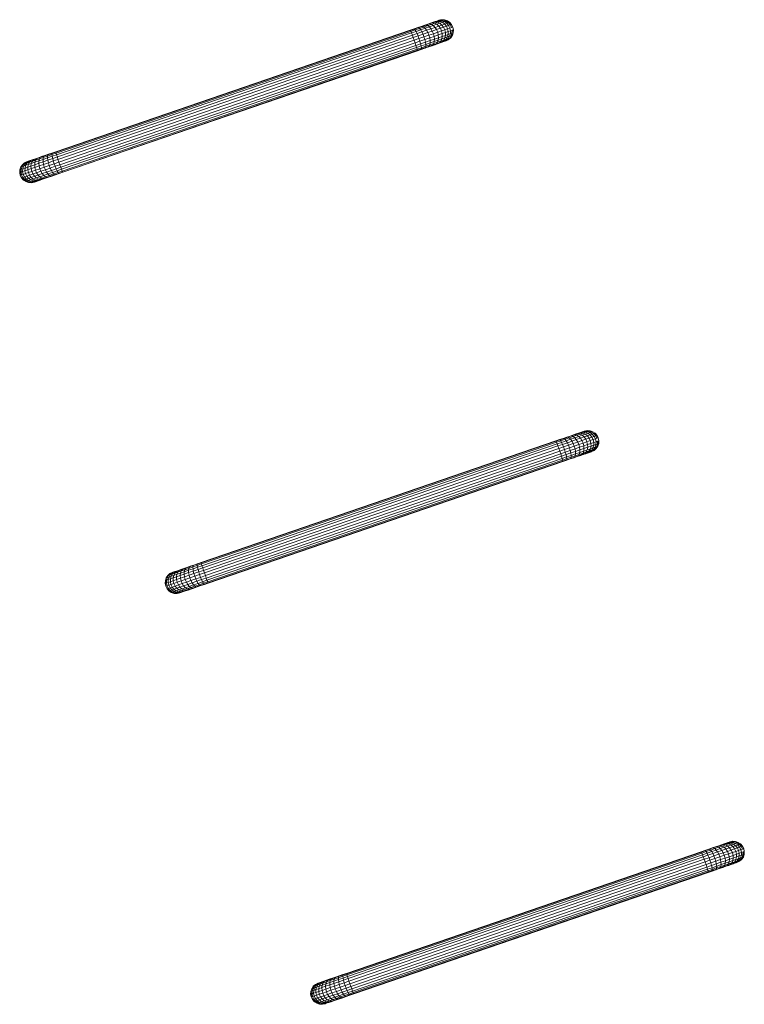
# Model space of a CAD drawing. Header units: metres. Extents: x 231584 to 239351, y 577231 to 577839.
# Tile 52 of 70: x 232125.12 to 232127.11, y 577602.91 to 577605.62. Entities that reach past the tile are written whole.
import ezdxf

# ---------------------------------------------------------------- set-up
doc = ezdxf.new("R2010")
doc.units = ezdxf.units.M
doc.header["$MEASUREMENT"] = 0
doc.layers.add('PDF_90 Terrein perceel', color=8, linetype='Continuous', lineweight=0)

msp = doc.modelspace()

# ---------------------------------------------------------------- linework, layer by layer
at = {"layer": 'PDF_90 Terrein perceel', "lineweight": 13}
for p, q in [((232126.3067, 577605.5742), (232126.3027, 577605.5675)), ((232125.1403, 577605.1709), (232125.1433, 577605.1698)), ((232125.54, 577604.0412), (232125.543, 577604.0401)), ((232125.5584, 577604.0412), (232125.5608, 577604.042)), ((232127.1067, 577603.3144), (232127.1025, 577603.3083)), ((232125.9401, 577602.9116), (232125.9431, 577602.9105)), ((232125.9586, 577602.9116), (232125.9605, 577602.9122))]:
    msp.add_line(p, q, dxfattribs=at)
at = {"layer": 'PDF_90 Terrein perceel', "lineweight": 13, "flags": 128}
for points in [[(232126.3084, 577605.5969), (232126.3044, 577605.604), (232126.302, 577605.6032), (232126.2973, 577605.6016), (232126.2927, 577605.6074), (232126.2866, 577605.6052), (232126.279, 577605.6027), (232126.2701, 577605.5996), (232126.2601, 577605.5962), (232126.2488, 577605.5923), (232126.2366, 577605.5881), (232126.2238, 577605.5837), (232126.2106, 577605.5792), (232126.1979, 577605.5748), (232125.2216, 577605.2399), (232125.2233, 577605.2331), (232125.2106, 577605.2288), (232125.2132, 577605.2212), (232125.199, 577605.2163), (232125.1969, 577605.2241), (232125.1956, 577605.231), (232125.1944, 577605.2374), (232125.1944, 577605.2422), (232125.1831, 577605.2383), (232125.1822, 577605.2332), (232125.1708, 577605.2294), (232125.1706, 577605.2224), (232125.1593, 577605.2185), (232125.1596, 577605.2113), (232125.1493, 577605.2077), (232125.1514, 577605.2), (232125.1419, 577605.1968), (232125.1403, 577605.2046), (232125.1404, 577605.2121), (232125.1416, 577605.2193), (232125.1448, 577605.2252), (232125.1382, 577605.2229), (232125.1345, 577605.2169), (232125.1288, 577605.2149), (232125.1246, 577605.2135), (232125.1225, 577605.2059), (232125.1196, 577605.2049), (232125.1187, 577605.2046)], [(232126.293, 577605.6143), (232126.2858, 577605.6166), (232126.2835, 577605.6158), (232126.2792, 577605.6143), (232126.274, 577605.6126), (232126.2674, 577605.6103), (232126.2594, 577605.6075), (232126.25, 577605.6043), (232126.2401, 577605.6009), (232126.2292, 577605.5972), (232126.2174, 577605.5931), (232126.2056, 577605.5891), (232126.1938, 577605.585), (232125.218, 577605.2503), (232125.2194, 577605.246), (232125.2072, 577605.2418), (232125.2088, 577605.2355), (232125.1956, 577605.231), (232125.1824, 577605.2265), (232125.1837, 577605.2195), (232125.1714, 577605.2153), (232125.1736, 577605.2076), (232125.1618, 577605.2036), (232125.1647, 577605.1966), (232125.169, 577605.1902), (232125.1586, 577605.1867), (232125.1638, 577605.1821), (232125.1697, 577605.1789), (232125.1617, 577605.1761), (232125.1551, 577605.1738), (232125.1483, 577605.1768), (232125.1426, 577605.1748), (232125.1384, 577605.1734), (232125.1322, 577605.1776), (232125.1293, 577605.1766), (232125.136, 577605.1726), (232125.1351, 577605.1722)], [(232125.1743, 577605.1762), (232125.1809, 577605.1785), (232125.1754, 577605.1776), (232125.1697, 577605.1789), (232125.1787, 577605.1819), (232125.1738, 577605.1855), (232125.169, 577605.1902), (232125.1803, 577605.1941), (232125.1765, 577605.2007), (232125.1736, 577605.2076), (232125.1858, 577605.2118), (232125.1837, 577605.2195), (232125.1969, 577605.2241), (232125.2106, 577605.2288), (232125.2088, 577605.2355), (232125.2216, 577605.2399), (232125.2194, 577605.246), (232126.1958, 577605.581), (232126.208, 577605.5852), (232126.2208, 577605.5895), (232126.233, 577605.5937), (232126.2444, 577605.5976), (232126.2552, 577605.6013), (232126.2651, 577605.6047), (232126.2736, 577605.6077), (232126.2807, 577605.6101), (232126.2864, 577605.612), (232126.2906, 577605.6135)], [(232125.2262, 577605.194), (232125.2366, 577605.1976), (232125.2363, 577605.1985), (232126.2116, 577605.5331), (232126.2107, 577605.536), (232126.2225, 577605.54), (232126.2218, 577605.545), (232126.2345, 577605.5494), (232126.2335, 577605.5554), (232126.2463, 577605.5598), (232126.2453, 577605.5673), (232126.2575, 577605.5715), (232126.2556, 577605.5788), (232126.2674, 577605.5828), (232126.2638, 577605.5901), (232126.2601, 577605.5962), (232126.2552, 577605.6013), (232126.25, 577605.6043), (232126.2452, 577605.6058), (232126.2358, 577605.6026)], [(232125.2366, 577605.1976), (232126.2115, 577605.532), (232126.2116, 577605.5331), (232126.2225, 577605.5369), (232126.2225, 577605.54), (232126.2343, 577605.5441), (232126.2345, 577605.5494), (232126.2468, 577605.5536), (232126.2463, 577605.5598), (232126.2585, 577605.564), (232126.2575, 577605.5715), (232126.2688, 577605.5754), (232126.2674, 577605.5828), (232126.2777, 577605.5864), (232126.2747, 577605.5938), (232126.2701, 577605.5996), (232126.2651, 577605.6047), (232126.2594, 577605.6075), (232126.2533, 577605.6086), (232126.2452, 577605.6058)], [(232126.2115, 577605.532), (232126.2219, 577605.5356), (232126.2225, 577605.5369), (232126.2338, 577605.5407), (232126.2343, 577605.5441), (232126.2461, 577605.5481), (232126.2468, 577605.5536), (232126.2581, 577605.5575), (232126.2585, 577605.564), (232126.2699, 577605.5679), (232126.2688, 577605.5754), (232126.2797, 577605.5792), (232126.2777, 577605.5864), (232126.2872, 577605.5896), (232126.2836, 577605.5969), (232126.279, 577605.6027), (232126.2736, 577605.6077), (232126.2674, 577605.6103), (232126.2608, 577605.6112), (232126.2533, 577605.6086)], [(232126.2219, 577605.5356), (232126.2322, 577605.5391), (232126.2338, 577605.5407), (232126.2442, 577605.5443), (232126.2461, 577605.5481), (232126.2569, 577605.5518), (232126.2581, 577605.5575), (232126.269, 577605.5612), (232126.2699, 577605.5679), (232126.2798, 577605.5713), (232126.2797, 577605.5792), (232126.2887, 577605.5822), (232126.2872, 577605.5896), (232126.2947, 577605.5922), (232126.2912, 577605.5995), (232126.2866, 577605.6052), (232126.2807, 577605.6101), (232126.274, 577605.6126), (232126.2669, 577605.6133), (232126.2608, 577605.6112)], [(232126.3003, 577605.6099), (232126.2939, 577605.6146), (232126.2863, 577605.6168), (232126.2787, 577605.6173), (232126.2709, 577605.6157), (232126.2704, 577605.6155), (232126.2685, 577605.6149), (232126.2652, 577605.6137), (232126.2605, 577605.6121), (232126.2548, 577605.6102), (232126.2477, 577605.6077), (232126.2402, 577605.6052), (232126.2317, 577605.6022), (232126.2223, 577605.599)], [(232126.2998, 577605.6098), (232126.3003, 577605.6099), (232126.3054, 577605.6043), (232126.3044, 577605.604), (232126.2998, 577605.6098), (232126.297, 577605.6088), (232126.2927, 577605.6074), (232126.2864, 577605.612), (232126.2792, 577605.6143), (232126.2721, 577605.6151), (232126.2669, 577605.6133)], [(232126.3056, 577605.5959), (232126.302, 577605.6032), (232126.297, 577605.6088), (232126.2906, 577605.6135), (232126.2835, 577605.6158), (232126.2759, 577605.6164), (232126.2721, 577605.6151)], [(232126.2748, 577605.6165), (232126.2778, 577605.617), (232126.2759, 577605.6164)], [(232126.2787, 577605.6173), (232126.2778, 577605.617), (232126.2858, 577605.6166), (232126.2863, 577605.6168)], [(232126.3094, 577605.5894), (232126.3104, 577605.5897), (232126.3089, 577605.5971), (232126.3054, 577605.6043)], [(232125.2064, 577605.1872), (232125.2163, 577605.1906), (232125.2141, 577605.1909), (232125.2249, 577605.1946), (232125.2363, 577605.1985), (232125.2348, 577605.2012), (232126.2107, 577605.536), (232126.2095, 577605.5408), (232126.2218, 577605.545), (232126.2203, 577605.5509), (232126.2335, 577605.5554), (232126.232, 577605.5628), (232126.2453, 577605.5673), (232126.2428, 577605.5744), (232126.2556, 577605.5788), (232126.2525, 577605.5862), (232126.2488, 577605.5923), (232126.2444, 577605.5976), (232126.2401, 577605.6009), (232126.2358, 577605.6026), (232126.2254, 577605.599), (232126.2223, 577605.599), (232126.2128, 577605.5958), (232126.2024, 577605.5922), (232126.1921, 577605.5886), (232125.2172, 577605.2542), (232125.2068, 577605.2507), (232125.1969, 577605.2473), (232125.187, 577605.2439), (232125.178, 577605.2408), (232125.1695, 577605.2379), (232125.1615, 577605.2351), (232125.1549, 577605.2328), (232125.1492, 577605.2309), (232125.1445, 577605.2293), (232125.1412, 577605.2281)], [(232125.1639, 577605.1727), (232125.1686, 577605.1743), (232125.1617, 577605.173), (232125.1678, 577605.1751), (232125.1617, 577605.1761), (232125.1553, 577605.1792), (232125.1638, 577605.1821), (232125.1738, 577605.1855), (232125.1846, 577605.1892), (232125.1959, 577605.1931), (232125.2082, 577605.1973), (232125.2053, 577605.2027), (232125.2019, 577605.2094), (232125.2156, 577605.2141), (232125.2284, 577605.2185), (232125.2259, 577605.2256), (232126.2027, 577605.5607), (232126.2001, 577605.5682), (232126.1979, 577605.5748), (232126.1958, 577605.581), (232126.1938, 577605.585), (232126.1929, 577605.5879), (232125.2175, 577605.2533)], [(232125.1686, 577605.1743), (232125.1743, 577605.1762), (232125.1678, 577605.1751), (232125.1754, 577605.1776), (232125.1839, 577605.1806), (232125.1933, 577605.1838), (232125.2032, 577605.1872), (232125.2141, 577605.1909), (232125.2112, 577605.1931), (232125.2082, 577605.1973), (232125.2209, 577605.2017), (232125.2332, 577605.2059), (232125.2313, 577605.2116), (232126.2076, 577605.5465), (232126.2051, 577605.5536), (232126.2184, 577605.5581), (232126.2159, 577605.5652), (232126.2296, 577605.5699), (232126.227, 577605.5774), (232126.2238, 577605.5837), (232126.2208, 577605.5895), (232126.2174, 577605.5931), (232126.215, 577605.5955), (232126.2037, 577605.5916)], [(232126.2322, 577605.5391), (232126.2417, 577605.5424), (232126.2442, 577605.5443), (232126.2546, 577605.5479), (232126.2569, 577605.5518), (232126.2668, 577605.5552), (232126.269, 577605.5612), (232126.2789, 577605.5646), (232126.2798, 577605.5713), (232126.2887, 577605.5743), (232126.2887, 577605.5822), (232126.2962, 577605.5848), (232126.2947, 577605.5922), (232126.3009, 577605.5943), (232126.2973, 577605.6016), (232126.2912, 577605.5995), (232126.2836, 577605.5969), (232126.2747, 577605.5938), (232126.2638, 577605.5901), (232126.2525, 577605.5862), (232126.2402, 577605.582), (232126.227, 577605.5774), (232126.2133, 577605.5727), (232126.2001, 577605.5682), (232125.2233, 577605.2331), (232125.2259, 577605.2256), (232125.2132, 577605.2212), (232125.2156, 577605.2141), (232125.2185, 577605.2072), (232125.2053, 577605.2027), (232125.1921, 577605.1981), (232125.1959, 577605.1931), (232125.1999, 577605.1892), (232125.1891, 577605.1855), (232125.1933, 577605.1838), (232125.1974, 577605.1842), (232125.1889, 577605.1812)], [(232125.1974, 577605.1842), (232125.2064, 577605.1872), (232125.2032, 577605.1872), (232125.1999, 577605.1892), (232125.2112, 577605.1931), (232125.2235, 577605.1973), (232125.2209, 577605.2017), (232125.2185, 577605.2072), (232125.2313, 577605.2116), (232125.2284, 577605.2185), (232126.2051, 577605.5536), (232126.2027, 577605.5607), (232126.2159, 577605.5652), (232126.2133, 577605.5727), (232126.2106, 577605.5792), (232126.208, 577605.5852), (232126.2056, 577605.5891), (232126.2037, 577605.5916), (232126.1929, 577605.5879)], [(232125.2163, 577605.1906), (232125.2262, 577605.194), (232125.2249, 577605.1946), (232125.2235, 577605.1973), (232125.2348, 577605.2012), (232125.2332, 577605.2059), (232126.2095, 577605.5408), (232126.2076, 577605.5465), (232126.2203, 577605.5509), (232126.2184, 577605.5581), (232126.232, 577605.5628), (232126.2296, 577605.5699), (232126.2428, 577605.5744), (232126.2402, 577605.582), (232126.2366, 577605.5881), (232126.233, 577605.5937), (232126.2292, 577605.5972), (232126.2254, 577605.599), (232126.215, 577605.5955)], [(232126.2417, 577605.5424), (232126.2511, 577605.5456), (232126.2546, 577605.5479), (232126.264, 577605.5511), (232126.2668, 577605.5552), (232126.2763, 577605.5585), (232126.2789, 577605.5646), (232126.2874, 577605.5676), (232126.2945, 577605.57), (232126.2909, 577605.5635), (232126.2857, 577605.5585), (232126.2909, 577605.5603), (232126.2961, 577605.5653), (232126.3003, 577605.5667), (232126.3044, 577605.5734), (232126.3067, 577605.5742), (232126.3095, 577605.5815), (232126.31, 577605.5816), (232126.3104, 577605.5897)], [(232126.2799, 577605.5555), (232126.2846, 577605.5571), (232126.2909, 577605.5603), (232126.2947, 577605.5616), (232126.3003, 577605.5667), (232126.3027, 577605.5675), (232126.2966, 577605.5623), (232126.2975, 577605.5626), (232126.3031, 577605.5677), (232126.3077, 577605.5745), (232126.31, 577605.5816)], [(232126.3071, 577605.5885), (232126.3094, 577605.5894), (232126.3095, 577605.5815), (232126.3067, 577605.5805), (232126.3044, 577605.5734), (232126.3001, 577605.5719), (232126.2961, 577605.5653), (232126.2909, 577605.5635), (232126.2843, 577605.5612), (232126.2874, 577605.5676), (232126.2887, 577605.5743), (232126.2963, 577605.5769), (232126.2962, 577605.5848), (232126.3023, 577605.5869), (232126.3009, 577605.5943), (232126.3056, 577605.5959), (232126.3084, 577605.5969), (232126.3089, 577605.5971)], [(232126.2511, 577605.5456), (232126.2596, 577605.5485), (232126.264, 577605.5511), (232126.272, 577605.5538), (232126.2763, 577605.5585), (232126.2843, 577605.5612), (232126.2796, 577605.5564), (232126.2857, 577605.5585), (232126.2799, 577605.5555), (232126.2742, 577605.5536)], [(232126.2596, 577605.5485), (232126.2672, 577605.5511), (232126.272, 577605.5538), (232126.2796, 577605.5564), (232126.2742, 577605.5536), (232126.2672, 577605.5511)], [(232126.2846, 577605.5571), (232126.2879, 577605.5582), (232126.2947, 577605.5616), (232126.2966, 577605.5623), (232126.2898, 577605.5589), (232126.2879, 577605.5582)], [(232126.2898, 577605.5589), (232126.2903, 577605.5591), (232126.2975, 577605.5626)], [(232125.136, 577605.1726), (232125.1384, 577605.1734), (232125.1456, 577605.1706), (232125.1494, 577605.1719), (232125.1426, 577605.1748), (232125.1364, 577605.179), (232125.1426, 577605.1811), (232125.1501, 577605.1837), (232125.1586, 577605.1867), (232125.1543, 577605.1931), (232125.1514, 577605.2), (232125.1618, 577605.2036), (232125.1596, 577605.2113), (232125.1714, 577605.2153), (232125.1706, 577605.2224), (232125.1824, 577605.2265), (232125.1822, 577605.2332), (232125.1944, 577605.2374), (232125.2072, 577605.2418), (232125.2067, 577605.2464), (232125.218, 577605.2503), (232125.2175, 577605.2533), (232125.2062, 577605.2494), (232125.2067, 577605.2464), (232125.1944, 577605.2422), (232125.1953, 577605.2457), (232125.1845, 577605.2419)], [(232125.1181, 577605.197), (232125.1191, 577605.1974), (232125.1204, 577605.192), (232125.1207, 577605.1895), (232125.1235, 577605.1904), (232125.1219, 577605.1983), (232125.1261, 577605.1998), (232125.1278, 577605.1919), (232125.1344, 577605.1942), (232125.1373, 577605.1873), (232125.1453, 577605.19), (232125.1419, 577605.1968), (232125.1344, 577605.1942), (232125.1323, 577605.2019), (232125.1403, 577605.2046), (232125.1493, 577605.2077), (232125.1489, 577605.215), (232125.1501, 577605.2222), (232125.1529, 577605.2279), (232125.1448, 577605.2252), (232125.1491, 577605.2298), (232125.1429, 577605.2277)], [(232125.1197, 577605.2018), (232125.1191, 577605.1974), (232125.1219, 577605.1983), (232125.1225, 577605.2059), (232125.1267, 577605.2074), (232125.1328, 577605.2095), (232125.1323, 577605.2019), (232125.1261, 577605.1998), (232125.1267, 577605.2074), (232125.1288, 577605.2149), (232125.1326, 577605.221), (232125.1382, 577605.2261), (232125.1344, 577605.2248), (232125.1288, 577605.2197), (232125.1264, 577605.2189), (232125.1222, 577605.2127), (232125.1213, 577605.2124)], [(232125.1382, 577605.2261), (232125.1429, 577605.2277), (232125.1382, 577605.2229), (232125.1326, 577605.221), (232125.1288, 577605.2197), (232125.1246, 577605.2135), (232125.1222, 577605.2127)], [(232125.1393, 577605.2275), (232125.1384, 577605.2272), (232125.1316, 577605.2238), (232125.1321, 577605.224), (232125.1264, 577605.2189), (232125.1255, 577605.2185)], [(232125.1566, 577605.2324), (232125.1651, 577605.2353), (232125.1618, 577605.231), (232125.1529, 577605.2279), (232125.1566, 577605.2324), (232125.1491, 577605.2298)], [(232125.1745, 577605.2385), (232125.1845, 577605.2419), (232125.1831, 577605.2383), (232125.1722, 577605.2346), (232125.1745, 577605.2385), (232125.1651, 577605.2353)], [(232125.2068, 577605.2507), (232125.2062, 577605.2494), (232125.1953, 577605.2457)], [(232125.1316, 577605.2238), (232125.1255, 577605.2185), (232125.1213, 577605.2124), (232125.1187, 577605.2046), (232125.1181, 577605.197), (232125.1198, 577605.1892), (232125.1231, 577605.1824), (232125.1241, 577605.1827), (232125.1228, 577605.1849)], [(232125.1809, 577605.1785), (232125.1889, 577605.1812), (232125.1839, 577605.1806), (232125.1787, 577605.1819), (232125.1891, 577605.1855), (232125.1846, 577605.1892), (232125.1803, 577605.1941), (232125.1921, 577605.1981), (232125.1887, 577605.2049), (232125.2019, 577605.2094), (232125.199, 577605.2163), (232125.1858, 577605.2118), (232125.1887, 577605.2049), (232125.1765, 577605.2007), (232125.1647, 577605.1966), (232125.1543, 577605.1931), (232125.1453, 577605.19), (232125.1501, 577605.1837), (232125.1553, 577605.1792), (232125.1483, 577605.1768), (232125.1426, 577605.1811), (232125.1373, 577605.1873), (232125.1312, 577605.1852), (232125.1278, 577605.1919), (232125.1235, 577605.1904), (232125.1269, 577605.1837), (232125.1241, 577605.1827), (232125.1293, 577605.1766), (232125.1284, 577605.1763), (232125.1231, 577605.1824)], [(232125.1284, 577605.1763), (232125.1351, 577605.1722), (232125.1423, 577605.1695), (232125.1504, 577605.1691), (232125.1509, 577605.1692), (232125.1433, 577605.1698), (232125.1423, 577605.1695)], [(232125.1504, 577605.1691), (232125.1578, 577605.1706), (232125.1587, 577605.1709), (232125.1509, 577605.1692), (232125.1532, 577605.17), (232125.1456, 577605.1706)], [(232125.1587, 577605.1709), (232125.1606, 577605.1715), (232125.1586, 577605.1713), (232125.1532, 577605.17), (232125.157, 577605.1713), (232125.1617, 577605.173), (232125.1551, 577605.1738), (232125.1494, 577605.1719), (232125.157, 577605.1713), (232125.1639, 577605.1727), (232125.1587, 577605.1709)], [(232126.7081, 577604.4672), (232126.7047, 577604.474), (232126.7019, 577604.473), (232126.6976, 577604.4715), (232126.6924, 577604.4776), (232126.6867, 577604.4757), (232126.6792, 577604.4731), (232126.6702, 577604.47), (232126.6598, 577604.4665), (232126.6485, 577604.4626), (232126.6367, 577604.4585), (232126.624, 577604.4542), (232126.6108, 577604.4496), (232126.598, 577604.4453), (232125.6212, 577604.1102), (232125.6237, 577604.1031), (232125.6104, 577604.0986), (232125.6129, 577604.0915), (232125.5992, 577604.0868), (232125.5972, 577604.094), (232125.5953, 577604.1013), (232125.5948, 577604.1074), (232125.5945, 577604.1126), (232125.5828, 577604.1086), (232125.5825, 577604.1032), (232125.5707, 577604.0992), (232125.5703, 577604.0927), (232125.5589, 577604.0888), (232125.56, 577604.0812), (232125.5496, 577604.0777), (232125.5511, 577604.0703), (232125.5421, 577604.0672), (232125.5401, 577604.0744), (232125.5401, 577604.0823), (232125.5419, 577604.0893), (232125.5445, 577604.0955), (232125.5379, 577604.0932), (232125.5344, 577604.0867), (232125.5287, 577604.0848), (232125.5244, 577604.0833), (232125.5221, 577604.0762), (232125.5198, 577604.0754), (232125.5188, 577604.075)], [(232126.6933, 577604.4843), (232126.6855, 577604.4869), (232126.6832, 577604.4861), (232126.6794, 577604.4848), (232126.6742, 577604.483), (232126.6671, 577604.4806), (232126.6591, 577604.4778), (232126.6501, 577604.4747), (232126.6397, 577604.4712), (232126.6289, 577604.4675), (232126.6176, 577604.4636), (232126.6058, 577604.4595), (232126.594, 577604.4555), (232125.6181, 577604.1207), (232125.6193, 577604.1158), (232125.607, 577604.1116), (232125.6085, 577604.1058), (232125.5953, 577604.1013), (232125.5825, 577604.0969), (232125.584, 577604.0895), (232125.5713, 577604.0851), (232125.5732, 577604.0779), (232125.5619, 577604.074), (232125.565, 577604.0666), (232125.5687, 577604.0605), (232125.5587, 577604.0571), (232125.5642, 577604.0521), (232125.5694, 577604.0491), (232125.5614, 577604.0464), (232125.5548, 577604.0441), (232125.5481, 577604.0466), (232125.5424, 577604.0446), (232125.5382, 577604.0432), (232125.5319, 577604.0479), (232125.5295, 577604.0471), (232125.5358, 577604.0424), (232125.5349, 577604.0421)], [(232125.6065, 577604.0577), (232125.6165, 577604.0611), (232125.6142, 577604.0614), (232125.6251, 577604.0651), (232125.6359, 577604.0688), (232125.635, 577604.0716), (232126.6108, 577604.4064), (232126.6094, 577604.4107), (232126.6216, 577604.4149), (232126.6205, 577604.4213), (232126.6337, 577604.4259), (232126.6319, 577604.4326), (232126.6451, 577604.4372), (232126.643, 577604.4449), (232126.6552, 577604.4491), (232126.6523, 577604.456), (232126.6485, 577604.4626), (232126.6447, 577604.4676), (232126.6397, 577604.4712), (232126.6355, 577604.4729), (232126.6256, 577604.4695), (232126.6224, 577604.4695), (232126.6125, 577604.4661), (232126.6026, 577604.4627), (232126.5922, 577604.4591), (232125.6173, 577604.1247), (232125.6069, 577604.1211), (232125.597, 577604.1177), (232125.5871, 577604.1143), (232125.5777, 577604.1111), (232125.5692, 577604.1081), (232125.5616, 577604.1056), (232125.5546, 577604.1031), (232125.5489, 577604.1012), (232125.5447, 577604.0997), (232125.5413, 577604.0986)], [(232125.574, 577604.0465), (232125.5811, 577604.0489), (232125.5755, 577604.0481), (232125.5694, 577604.0491), (232125.5788, 577604.0524), (232125.5736, 577604.0553), (232125.5687, 577604.0605), (232125.58, 577604.0644), (232125.5763, 577604.0705), (232125.5732, 577604.0779), (232125.586, 577604.0823), (232125.584, 577604.0895), (232125.5972, 577604.094), (232125.6104, 577604.0986), (232125.6085, 577604.1058), (232125.6212, 577604.1102), (232125.6193, 577604.1158), (232126.5956, 577604.4508), (232126.6079, 577604.455), (232126.6206, 577604.4593), (232126.6329, 577604.4635), (232126.6447, 577604.4676), (232126.6551, 577604.4712), (232126.665, 577604.4746), (232126.6735, 577604.4775), (232126.6805, 577604.4799), (232126.6862, 577604.4818), (232126.6904, 577604.4833)], [(232126.6319, 577604.4094), (232126.6418, 577604.4128), (232126.6443, 577604.4147), (232126.6543, 577604.4181), (232126.6566, 577604.4221), (232126.667, 577604.4257), (232126.6688, 577604.431), (232126.6787, 577604.4344), (232126.6799, 577604.4417), (232126.6889, 577604.4448), (232126.6885, 577604.452), (232126.6965, 577604.4548), (232126.6949, 577604.4627), (232126.701, 577604.4648), (232126.6976, 577604.4715), (232126.6915, 577604.4694), (232126.6835, 577604.4667), (232126.6745, 577604.4636), (232126.6641, 577604.46), (232126.6523, 577604.456), (232126.6401, 577604.4518), (232126.6269, 577604.4472), (232126.6132, 577604.4426), (232126.6004, 577604.4382), (232125.6237, 577604.1031), (232125.6261, 577604.096), (232125.6129, 577604.0915), (232125.6155, 577604.0839), (232125.6182, 577604.0775), (232125.605, 577604.073), (232125.5923, 577604.0686), (232125.5962, 577604.0631), (232125.5996, 577604.0595), (232125.5887, 577604.0558), (232125.5935, 577604.0542), (232125.5971, 577604.0544), (232125.5886, 577604.0515)], [(232125.6165, 577604.0611), (232125.6264, 577604.0645), (232125.6251, 577604.0651), (232125.6232, 577604.0676), (232125.635, 577604.0716), (232125.633, 577604.0757), (232126.6094, 577604.4107), (232126.6077, 577604.4169), (232126.6205, 577604.4213), (232126.6182, 577604.4279), (232126.6319, 577604.4326), (232126.6298, 577604.4403), (232126.643, 577604.4449), (232126.6401, 577604.4518), (232126.6367, 577604.4585), (232126.6329, 577604.4635), (232126.6289, 577604.4675), (232126.6256, 577604.4695), (232126.6147, 577604.4658)], [(232125.6264, 577604.0645), (232125.6367, 577604.068), (232125.6359, 577604.0688), (232126.6113, 577604.4034), (232126.6108, 577604.4064), (232126.6226, 577604.4105), (232126.6216, 577604.4149), (232126.6344, 577604.4192), (232126.6337, 577604.4259), (232126.6464, 577604.4302), (232126.6451, 577604.4372), (232126.6574, 577604.4414), (232126.6552, 577604.4491), (232126.667, 577604.4531), (232126.6641, 577604.46), (232126.6598, 577604.4665), (232126.6551, 577604.4712), (232126.6501, 577604.4747), (232126.6449, 577604.4761), (232126.6355, 577604.4729)], [(232125.6367, 577604.068), (232126.6116, 577604.4025), (232126.6113, 577604.4034), (232126.6226, 577604.4073), (232126.6226, 577604.4105), (232126.6344, 577604.4145), (232126.6344, 577604.4192), (232126.6466, 577604.4234), (232126.6464, 577604.4302), (232126.6582, 577604.4343), (232126.6574, 577604.4414), (232126.6692, 577604.4454), (232126.667, 577604.4531), (232126.6774, 577604.4567), (232126.6745, 577604.4636), (232126.6702, 577604.47), (232126.665, 577604.4746), (232126.6591, 577604.4778), (232126.6534, 577604.479), (232126.6449, 577604.4761)], [(232126.6116, 577604.4025), (232126.622, 577604.406), (232126.6226, 577604.4073), (232126.6335, 577604.411), (232126.6344, 577604.4145), (232126.6457, 577604.4184), (232126.6466, 577604.4234), (232126.6584, 577604.4275), (232126.6582, 577604.4343), (232126.6695, 577604.4382), (232126.6692, 577604.4454), (232126.6795, 577604.449), (232126.6774, 577604.4567), (232126.6869, 577604.4599), (232126.6835, 577604.4667), (232126.6792, 577604.4731), (232126.6735, 577604.4775), (232126.6671, 577604.4806), (232126.661, 577604.4816), (232126.6534, 577604.479)], [(232126.622, 577604.406), (232126.6319, 577604.4094), (232126.6335, 577604.411), (232126.6443, 577604.4147), (232126.6457, 577604.4184), (232126.6566, 577604.4221), (232126.6584, 577604.4275), (232126.6688, 577604.431), (232126.6695, 577604.4382), (232126.6799, 577604.4417), (232126.6795, 577604.449), (232126.6885, 577604.452), (232126.6869, 577604.4599), (232126.6949, 577604.4627), (232126.6915, 577604.4694), (232126.6867, 577604.4757), (232126.6805, 577604.4799), (232126.6742, 577604.483), (232126.6671, 577604.4837), (232126.661, 577604.4816)], [(232126.7004, 577604.4804), (232126.6937, 577604.4844), (232126.6865, 577604.4872), (232126.6784, 577604.4876), (232126.671, 577604.4861), (232126.6701, 577604.4858), (232126.6682, 577604.4852), (232126.6649, 577604.484), (232126.6602, 577604.4824), (232126.6545, 577604.4805), (232126.6479, 577604.4782), (232126.6403, 577604.4756), (232126.6314, 577604.4725), (232126.6224, 577604.4695)], [(232126.6995, 577604.4801), (232126.7004, 577604.4804), (232126.7057, 577604.4743), (232126.7047, 577604.474), (232126.6995, 577604.4801), (232126.6966, 577604.4791), (232126.6924, 577604.4776), (232126.6862, 577604.4818), (232126.6794, 577604.4848), (232126.6723, 577604.4855), (232126.6671, 577604.4837)], [(232126.7053, 577604.4662), (232126.7019, 577604.473), (232126.6966, 577604.4791), (232126.6904, 577604.4833), (232126.6832, 577604.4861), (232126.6756, 577604.4866), (232126.6723, 577604.4855)], [(232126.675, 577604.4869), (232126.6779, 577604.4874), (232126.6756, 577604.4866)], [(232126.6784, 577604.4876), (232126.6779, 577604.4874), (232126.6855, 577604.4869), (232126.6865, 577604.4872)], [(232126.7069, 577604.4584), (232126.7097, 577604.4593), (232126.7092, 577604.4518), (232126.7063, 577604.4508), (232126.7042, 577604.4432), (232126.7, 577604.4417), (232126.6962, 577604.4357), (232126.691, 577604.4339), (232126.684, 577604.4315), (232126.6872, 577604.4374), (232126.6889, 577604.4448), (232126.6964, 577604.4474), (232126.6965, 577604.4548), (232126.7027, 577604.4569), (232126.701, 577604.4648), (232126.7053, 577604.4662), (232126.7081, 577604.4672), (232126.709, 577604.4675)], [(232126.7097, 577604.4593), (232126.7107, 577604.4597), (232126.709, 577604.4675), (232126.7057, 577604.4743)], [(232125.5641, 577604.0431), (232125.5683, 577604.0446), (232125.5619, 577604.0434), (232125.568, 577604.0455), (232125.5614, 577604.0464), (232125.5557, 577604.0492), (232125.5642, 577604.0521), (232125.5736, 577604.0553), (232125.5844, 577604.0591), (232125.5962, 577604.0631), (232125.6085, 577604.0673), (232125.605, 577604.073), (232125.6023, 577604.0794), (232125.6155, 577604.0839), (232125.6287, 577604.0885), (232125.6261, 577604.096), (232126.6029, 577604.4311), (232126.6004, 577604.4382), (232126.598, 577604.4453), (232126.5956, 577604.4508), (232126.594, 577604.4555), (232126.5925, 577604.4581), (232125.6172, 577604.1235)], [(232125.5683, 577604.0446), (232125.574, 577604.0465), (232125.568, 577604.0455), (232125.5755, 577604.0481), (232125.584, 577604.051), (232125.5935, 577604.0542), (232125.6034, 577604.0576), (232125.6142, 577604.0614), (232125.6114, 577604.0635), (232125.6085, 577604.0673), (232125.6208, 577604.0715), (232125.633, 577604.0757), (232125.6309, 577604.0819), (232126.6077, 577604.4169), (232126.6055, 577604.4236), (232126.6182, 577604.4279), (232126.6161, 577604.4356), (232126.6298, 577604.4403), (232126.6269, 577604.4472), (232126.624, 577604.4542), (232126.6206, 577604.4593), (232126.6176, 577604.4636), (232126.6147, 577604.4658), (232126.6039, 577604.462)], [(232125.5971, 577604.0544), (232125.6065, 577604.0577), (232125.6034, 577604.0576), (232125.5996, 577604.0595), (232125.6114, 577604.0635), (232125.6232, 577604.0676), (232125.6208, 577604.0715), (232125.6182, 577604.0775), (232125.6309, 577604.0819), (232125.6287, 577604.0885), (232126.6055, 577604.4236), (232126.6029, 577604.4311), (232126.6161, 577604.4356), (232126.6132, 577604.4426), (232126.6108, 577604.4496), (232126.6079, 577604.455), (232126.6058, 577604.4595), (232126.6039, 577604.462), (232126.5925, 577604.4581)], [(232126.6418, 577604.4128), (232126.6508, 577604.4159), (232126.6543, 577604.4181), (232126.6637, 577604.4214), (232126.667, 577604.4257), (232126.6759, 577604.4287), (232126.6787, 577604.4344), (232126.6872, 577604.4374), (232126.6943, 577604.4398), (232126.691, 577604.4339), (232126.6859, 577604.429), (232126.6911, 577604.4308), (232126.6962, 577604.4357), (232126.7, 577604.437), (232126.7042, 577604.4432), (232126.707, 577604.4442), (232126.7092, 577604.4518), (232126.7101, 577604.4521), (232126.7107, 577604.4597)], [(232126.6796, 577604.4258), (232126.6843, 577604.4274), (232126.6911, 577604.4308), (232126.6944, 577604.4319), (232126.7, 577604.437), (232126.7024, 577604.4378), (232126.6967, 577604.4327), (232126.6972, 577604.4329), (232126.7033, 577604.4381), (232126.7075, 577604.4443), (232126.7101, 577604.4521)], [(232126.707, 577604.4442), (232126.7024, 577604.4378), (232126.7028, 577604.438)], [(232126.6508, 577604.4159), (232126.6598, 577604.419), (232126.6637, 577604.4214), (232126.6722, 577604.4243), (232126.6759, 577604.4287), (232126.684, 577604.4315), (232126.6797, 577604.4269), (232126.6859, 577604.429), (232126.6796, 577604.4258), (232126.6739, 577604.4238)], [(232126.6598, 577604.419), (232126.6673, 577604.4216), (232126.6722, 577604.4243), (232126.6797, 577604.4269), (232126.6739, 577604.4238), (232126.6673, 577604.4216)], [(232126.6843, 577604.4274), (232126.6876, 577604.4285), (232126.6944, 577604.4319), (232126.6967, 577604.4327), (232126.6895, 577604.4292), (232126.6876, 577604.4285)], [(232126.6895, 577604.4292), (232126.6904, 577604.4295), (232126.6972, 577604.4329)], [(232125.5358, 577604.0424), (232125.5382, 577604.0432), (232125.5453, 577604.0409), (232125.5496, 577604.0423), (232125.5424, 577604.0446), (232125.5361, 577604.0493), (232125.5422, 577604.0514), (232125.5498, 577604.054), (232125.5587, 577604.0571), (232125.5546, 577604.0631), (232125.5511, 577604.0703), (232125.5619, 577604.074), (232125.56, 577604.0812), (232125.5713, 577604.0851), (232125.5703, 577604.0927), (232125.5825, 577604.0969), (232125.5825, 577604.1032), (232125.5948, 577604.1074), (232125.607, 577604.1116), (232125.6063, 577604.1167), (232125.6181, 577604.1207), (232125.6172, 577604.1235), (232125.6063, 577604.1198), (232125.6063, 577604.1167), (232125.5945, 577604.1126), (232125.5955, 577604.1161), (232125.5846, 577604.1124)], [(232125.6069, 577604.1211), (232125.6063, 577604.1198), (232125.5955, 577604.1161)], [(232125.5184, 577604.067), (232125.5194, 577604.0673), (232125.5202, 577604.0618), (232125.5209, 577604.0599), (232125.5232, 577604.0607), (232125.5217, 577604.0681), (232125.5265, 577604.0698), (232125.5279, 577604.0623), (232125.5341, 577604.0645), (232125.5376, 577604.0572), (232125.5452, 577604.0598), (232125.5421, 577604.0672), (232125.5341, 577604.0645), (232125.5326, 577604.0719), (232125.5401, 577604.0744), (232125.5496, 577604.0777), (232125.549, 577604.0854), (232125.5504, 577604.0922), (232125.5526, 577604.0982), (232125.5445, 577604.0955), (232125.5492, 577604.1002), (232125.5431, 577604.0981)], [(232125.5313, 577604.0941), (232125.5257, 577604.089), (232125.5211, 577604.0822), (232125.5188, 577604.075), (232125.5184, 577604.067), (232125.5199, 577604.0596), (232125.5235, 577604.0524), (232125.5244, 577604.0527), (232125.523, 577604.0554)], [(232125.5193, 577604.0721), (232125.5194, 577604.0673), (232125.5217, 577604.0681), (232125.5221, 577604.0762), (232125.5264, 577604.0776), (232125.5325, 577604.0797), (232125.5326, 577604.0719), (232125.5265, 577604.0698), (232125.5264, 577604.0776), (232125.5287, 577604.0848), (232125.5327, 577604.0914), (232125.5379, 577604.0964), (232125.5341, 577604.0951), (232125.5285, 577604.09), (232125.5261, 577604.0892), (232125.5221, 577604.0825), (232125.5211, 577604.0822)], [(232125.5379, 577604.0964), (232125.5431, 577604.0981), (232125.5379, 577604.0932), (232125.5327, 577604.0914), (232125.5285, 577604.09), (232125.5244, 577604.0833), (232125.5221, 577604.0825)], [(232125.539, 577604.0978), (232125.5385, 577604.0976), (232125.5313, 577604.0941), (232125.5322, 577604.0944), (232125.5261, 577604.0892), (232125.5257, 577604.089)], [(232125.5568, 577604.1028), (232125.5653, 577604.1057), (232125.562, 577604.1015), (232125.5526, 577604.0982), (232125.5568, 577604.1028), (232125.5492, 577604.1002)], [(232125.5747, 577604.109), (232125.5846, 577604.1124), (232125.5828, 577604.1086), (232125.5719, 577604.1049), (232125.5747, 577604.109), (232125.5653, 577604.1057)], [(232125.5811, 577604.0489), (232125.5886, 577604.0515), (232125.584, 577604.051), (232125.5788, 577604.0524), (232125.5887, 577604.0558), (232125.5844, 577604.0591), (232125.58, 577604.0644), (232125.5923, 577604.0686), (232125.589, 577604.0749), (232125.6023, 577604.0794), (232125.5992, 577604.0868), (232125.586, 577604.0823), (232125.589, 577604.0749), (232125.5763, 577604.0705), (232125.565, 577604.0666), (232125.5546, 577604.0631), (232125.5452, 577604.0598), (232125.5498, 577604.054), (232125.5557, 577604.0492), (232125.5481, 577604.0466), (232125.5422, 577604.0514), (232125.5376, 577604.0572), (232125.5315, 577604.0551), (232125.5279, 577604.0623), (232125.5232, 577604.0607), (232125.5268, 577604.0535), (232125.5244, 577604.0527), (232125.5295, 577604.0471), (232125.5285, 577604.0467), (232125.5235, 577604.0524)], [(232125.5285, 577604.0467), (232125.5349, 577604.0421), (232125.5425, 577604.0399), (232125.5501, 577604.0394), (232125.551, 577604.0397), (232125.543, 577604.0401), (232125.5425, 577604.0399)], [(232125.5501, 577604.0394), (232125.5579, 577604.041), (232125.5584, 577604.0412), (232125.551, 577604.0397), (232125.5529, 577604.0403), (232125.5453, 577604.0409)], [(232127.093, 577603.3546), (232127.0857, 577603.3573), (232127.0833, 577603.3565), (232127.0791, 577603.3551), (232127.0739, 577603.3533), (232127.0673, 577603.351), (232127.0592, 577603.3483), (232127.0498, 577603.345), (232127.0399, 577603.3416), (232127.029, 577603.3379), (232127.0173, 577603.3339), (232127.0055, 577603.3298), (232126.9937, 577603.3258), (232126.0178, 577602.991), (232126.0194, 577602.9863), (232126.0072, 577602.9821), (232126.0086, 577602.9762), (232125.9954, 577602.9717), (232125.9822, 577602.9672), (232125.9837, 577602.9598), (232125.9714, 577602.9556), (232125.9734, 577602.9483), (232125.9616, 577602.9443), (232125.9647, 577602.9369), (232125.9688, 577602.9309), (232125.9584, 577602.9274), (232125.9638, 577602.9224), (232125.9695, 577602.9196), (232125.9615, 577602.9168), (232125.9549, 577602.9146), (232125.9483, 577602.917), (232125.9426, 577602.9151), (232125.9384, 577602.9136), (232125.932, 577602.9183), (232125.9292, 577602.9173), (232125.936, 577602.9128), (232125.9351, 577602.9125)], [(232127.1001, 577603.3507), (232127.0939, 577603.3549), (232127.0861, 577603.3575), (232127.0786, 577603.3581), (232127.0707, 577603.3564), (232127.0702, 577603.3562), (232127.0683, 577603.3556), (232127.065, 577603.3545), (232127.0603, 577603.3528), (232127.0547, 577603.3509), (232127.0476, 577603.3485), (232127.04, 577603.3459), (232127.0315, 577603.343), (232127.0221, 577603.3397)], [(232127.1054, 577603.3367), (232127.102, 577603.3434), (232127.0968, 577603.3495), (232127.0906, 577603.3537), (232127.0833, 577603.3565), (232127.0757, 577603.3571), (232127.072, 577603.3558)], [(232127.0748, 577603.3568), (232127.0776, 577603.3577), (232127.0757, 577603.3571)], [(232127.0786, 577603.3581), (232127.0776, 577603.3577), (232127.0857, 577603.3573), (232127.0861, 577603.3575)], [(232127.1082, 577603.3376), (232127.1044, 577603.3442), (232127.102, 577603.3434), (232127.0973, 577603.3418), (232127.0925, 577603.3481), (232127.0864, 577603.346), (232127.0789, 577603.3434), (232127.0699, 577603.3403), (232127.06, 577603.3369), (232127.0487, 577603.333), (232127.0364, 577603.3288), (232127.0236, 577603.3244), (232127.0104, 577603.3199), (232126.9977, 577603.3155), (232126.0214, 577602.9806), (232126.0233, 577602.9734), (232126.0106, 577602.969), (232126.013, 577602.9619), (232125.9989, 577602.9571), (232125.9969, 577602.9643), (232125.9954, 577602.9717), (232125.9944, 577602.9777), (232125.9942, 577602.9829), (232125.9829, 577602.979), (232125.9822, 577602.9735), (232125.9708, 577602.9696), (232125.9704, 577602.9631), (232125.9591, 577602.9593), (232125.9596, 577602.9515), (232125.9493, 577602.948), (232125.9512, 577602.9407), (232125.9418, 577602.9375), (232125.9403, 577602.9449), (232125.9402, 577602.9528), (232125.9416, 577602.9596), (232125.9447, 577602.9659), (232125.9381, 577602.9636), (232125.9345, 577602.9571), (232125.9288, 577602.9552), (232125.9246, 577602.9537), (232125.9223, 577602.9466), (232125.9195, 577602.9457), (232125.9185, 577602.9453)], [(232126.0062, 577602.928), (232126.0161, 577602.9314), (232126.0139, 577602.9316), (232126.0248, 577602.9354), (232126.0361, 577602.9393), (232126.0347, 577602.9419), (232127.0105, 577603.2767), (232127.0095, 577603.2811), (232127.0218, 577603.2853), (232127.0201, 577603.2916), (232127.0334, 577603.2961), (232127.032, 577603.3031), (232127.0452, 577603.3076), (232127.0427, 577603.3151), (232127.0554, 577603.3195), (232127.0525, 577603.3264), (232127.0487, 577603.333), (232127.0444, 577603.3379), (232127.0399, 577603.3416), (232127.0356, 577603.3433), (232127.0252, 577603.3398), (232127.0221, 577603.3397), (232127.0127, 577603.3365), (232127.0023, 577603.3329), (232126.9919, 577603.3294), (232126.017, 577602.9949), (232126.0066, 577602.9914), (232125.9967, 577602.988), (232125.9868, 577602.9846), (232125.9778, 577602.9815), (232125.9693, 577602.9786), (232125.9613, 577602.9758), (232125.9547, 577602.9736), (232125.9491, 577602.9716), (232125.9443, 577602.97), (232125.941, 577602.9689)], [(232125.9685, 577602.915), (232125.9741, 577602.9169), (232125.9677, 577602.9158), (232125.9752, 577602.9184), (232125.9837, 577602.9213), (232125.9932, 577602.9245), (232126.0031, 577602.9279), (232126.0139, 577602.9316), (232126.0111, 577602.9338), (232126.0082, 577602.9376), (232126.0209, 577602.942), (232126.0332, 577602.9462), (232126.0311, 577602.9523), (232127.0074, 577603.2872), (232127.0051, 577603.2938), (232127.0184, 577603.2984), (232127.0158, 577603.3059), (232127.0294, 577603.3106), (232127.027, 577603.3177), (232127.0236, 577603.3244), (232127.0208, 577603.3298), (232127.0173, 577603.3339), (232127.0149, 577603.3362), (232127.0035, 577603.3323)], [(232125.9741, 577602.9169), (232125.9807, 577602.9192), (232125.9752, 577602.9184), (232125.9695, 577602.9196), (232125.9785, 577602.9227), (232125.9737, 577602.9258), (232125.9688, 577602.9309), (232125.9801, 577602.9348), (232125.9765, 577602.9409), (232125.9734, 577602.9483), (232125.9857, 577602.9525), (232125.9837, 577602.9598), (232125.9969, 577602.9643), (232126.0106, 577602.969), (232126.0086, 577602.9762), (232126.0214, 577602.9806), (232126.0194, 577602.9863), (232126.9957, 577603.3212), (232127.008, 577603.3254), (232127.0208, 577603.3298), (232127.033, 577603.334), (232127.0444, 577603.3379), (232127.0552, 577603.3416), (232127.0651, 577603.345), (232127.0736, 577603.3479), (232127.0807, 577603.3503), (232127.0863, 577603.3523), (232127.0906, 577603.3537)], [(232127.0321, 577603.2799), (232127.0415, 577603.2831), (232127.044, 577603.285), (232127.0544, 577603.2886), (232127.0567, 577603.2925), (232127.0666, 577603.2959), (232127.069, 577603.3015), (232127.0789, 577603.3049), (232127.0796, 577603.312), (232127.0886, 577603.3151), (232127.0887, 577603.3225), (232127.0962, 577603.3251), (232127.0946, 577603.333), (232127.1007, 577603.3351), (232127.0973, 577603.3418), (232127.0912, 577603.3397), (232127.0836, 577603.3371), (232127.0747, 577603.334), (232127.0638, 577603.3303), (232127.0525, 577603.3264), (232127.0402, 577603.3222), (232127.027, 577603.3177), (232127.0133, 577603.313), (232127.0001, 577603.3085), (232126.0233, 577602.9734), (232126.0258, 577602.9663), (232126.013, 577602.9619), (232126.0156, 577602.9544), (232126.0184, 577602.9479), (232126.0051, 577602.9434), (232125.9919, 577602.9389), (232125.9959, 577602.9334), (232125.9997, 577602.9299), (232125.9889, 577602.9262), (232125.9932, 577602.9245), (232125.9973, 577602.9249), (232125.9888, 577602.922)], [(232125.9973, 577602.9249), (232126.0062, 577602.928), (232126.0031, 577602.9279), (232125.9997, 577602.9299), (232126.0111, 577602.9338), (232126.0233, 577602.938), (232126.0209, 577602.942), (232126.0184, 577602.9479), (232126.0311, 577602.9523), (232126.0284, 577602.9588), (232127.0051, 577603.2938), (232127.0025, 577603.3014), (232127.0158, 577603.3059), (232127.0133, 577603.313), (232127.0104, 577603.3199), (232127.008, 577603.3254), (232127.0055, 577603.3298), (232127.0035, 577603.3323), (232126.9927, 577603.3286)], [(232126.0161, 577602.9314), (232126.026, 577602.9348), (232126.0248, 577602.9354), (232126.0233, 577602.938), (232126.0347, 577602.9419), (232126.0332, 577602.9462), (232127.0095, 577603.2811), (232127.0074, 577603.2872), (232127.0201, 577603.2916), (232127.0184, 577603.2984), (232127.032, 577603.3031), (232127.0294, 577603.3106), (232127.0427, 577603.3151), (232127.0402, 577603.3222), (232127.0364, 577603.3288), (232127.033, 577603.334), (232127.029, 577603.3379), (232127.0252, 577603.3398), (232127.0149, 577603.3362)], [(232126.026, 577602.9348), (232126.0364, 577602.9383), (232126.0361, 577602.9393), (232127.0115, 577603.2739), (232127.0105, 577603.2767), (232127.0223, 577603.2807), (232127.0218, 577603.2853), (232127.0345, 577603.2897), (232127.0334, 577603.2961), (232127.0461, 577603.3005), (232127.0452, 577603.3076), (232127.0575, 577603.3118), (232127.0554, 577603.3195), (232127.0672, 577603.3236), (232127.0638, 577603.3303), (232127.06, 577603.3369), (232127.0552, 577603.3416), (232127.0498, 577603.345), (232127.0446, 577603.3464), (232127.0356, 577603.3433)], [(232126.0364, 577602.9383), (232127.0113, 577603.2727), (232127.0115, 577603.2739), (232127.0223, 577603.2776), (232127.0223, 577603.2807), (232127.0341, 577603.2848), (232127.0345, 577603.2897), (232127.0468, 577603.2939), (232127.0461, 577603.3005), (232127.0584, 577603.3047), (232127.0575, 577603.3118), (232127.0688, 577603.3157), (232127.0672, 577603.3236), (232127.0776, 577603.3271), (232127.0747, 577603.334), (232127.0699, 577603.3403), (232127.0651, 577603.345), (232127.0592, 577603.3483), (232127.0531, 577603.3493), (232127.0446, 577603.3464)], [(232127.0113, 577603.2727), (232127.0217, 577603.2763), (232127.0223, 577603.2776), (232127.0336, 577603.2815), (232127.0341, 577603.2848), (232127.0459, 577603.2888), (232127.0468, 577603.2939), (232127.0581, 577603.2978), (232127.0584, 577603.3047), (232127.0697, 577603.3086), (232127.0688, 577603.3157), (232127.0797, 577603.3194), (232127.0776, 577603.3271), (232127.087, 577603.3304), (232127.0836, 577603.3371), (232127.0789, 577603.3434), (232127.0736, 577603.3479), (232127.0673, 577603.351), (232127.0606, 577603.3519), (232127.0531, 577603.3493)], [(232127.0217, 577603.2763), (232127.0321, 577603.2799), (232127.0336, 577603.2815), (232127.044, 577603.285), (232127.0459, 577603.2888), (232127.0567, 577603.2925), (232127.0581, 577603.2978), (232127.069, 577603.3015), (232127.0697, 577603.3086), (232127.0796, 577603.312), (232127.0797, 577603.3194), (232127.0887, 577603.3225), (232127.087, 577603.3304), (232127.0946, 577603.333), (232127.0912, 577603.3397), (232127.0864, 577603.346), (232127.0807, 577603.3503), (232127.0739, 577603.3533), (232127.0668, 577603.354), (232127.0606, 577603.3519)], [(232127.0415, 577603.2831), (232127.051, 577603.2863), (232127.0544, 577603.2886), (232127.0634, 577603.2917), (232127.0666, 577603.2959), (232127.0761, 577603.2992), (232127.0789, 577603.3049), (232127.0874, 577603.3078), (232127.0944, 577603.3102), (232127.0907, 577603.3042), (232127.0855, 577603.2993), (232127.0907, 577603.301), (232127.0959, 577603.306), (232127.1001, 577603.3074), (232127.1044, 577603.3136), (232127.1067, 577603.3144), (232127.1093, 577603.3222), (232127.1098, 577603.3224), (232127.1104, 577603.3299)], [(232127.0996, 577603.3505), (232127.1001, 577603.3507), (232127.1053, 577603.3446), (232127.1044, 577603.3442), (232127.0996, 577603.3505), (232127.0968, 577603.3495), (232127.0925, 577603.3481), (232127.0863, 577603.3523), (232127.0791, 577603.3551), (232127.072, 577603.3558), (232127.0668, 577603.354)], [(232127.1071, 577603.3288), (232127.1094, 577603.3296), (232127.1093, 577603.3222), (232127.1065, 577603.3212), (232127.1044, 577603.3136), (232127.1001, 577603.3122), (232127.0959, 577603.306), (232127.0907, 577603.3042), (232127.0841, 577603.3019), (232127.0874, 577603.3078), (232127.0886, 577603.3151), (232127.0961, 577603.3177), (232127.0962, 577603.3251), (232127.1023, 577603.3272), (232127.1007, 577603.3351), (232127.1054, 577603.3367), (232127.1082, 577603.3376), (232127.1087, 577603.3378)], [(232127.1094, 577603.3296), (232127.1104, 577603.3299), (232127.1087, 577603.3378), (232127.1053, 577603.3446)], [(232125.9638, 577602.9134), (232125.9685, 577602.915), (232125.9615, 577602.9137), (232125.9677, 577602.9158), (232125.9615, 577602.9168), (232125.9553, 577602.9195), (232125.9638, 577602.9224), (232125.9737, 577602.9258), (232125.9846, 577602.9295), (232125.9959, 577602.9334), (232126.0082, 577602.9376), (232126.0051, 577602.9434), (232126.0019, 577602.9497), (232126.0156, 577602.9544), (232126.0284, 577602.9588), (232126.0258, 577602.9663), (232127.0025, 577603.3014), (232127.0001, 577603.3085), (232126.9977, 577603.3155), (232126.9957, 577603.3212), (232126.9937, 577603.3258), (232126.9927, 577603.3286), (232126.0173, 577602.994)], [(232127.0797, 577603.2962), (232127.0845, 577603.2978), (232127.0907, 577603.301), (232127.0945, 577603.3023), (232127.1001, 577603.3074), (232127.1025, 577603.3083), (232127.0964, 577603.303), (232127.0973, 577603.3033), (232127.103, 577603.3084), (232127.1077, 577603.3148), (232127.1098, 577603.3224)], [(232127.0845, 577603.2978), (232127.0878, 577603.299), (232127.0945, 577603.3023), (232127.0964, 577603.303), (232127.0896, 577603.2996), (232127.0878, 577603.299)], [(232127.0896, 577603.2996), (232127.0901, 577603.2998), (232127.0973, 577603.3033)], [(232127.051, 577603.2863), (232127.0594, 577603.2893), (232127.0634, 577603.2917), (232127.0719, 577603.2946), (232127.0761, 577603.2992), (232127.0841, 577603.3019), (232127.0794, 577603.2972), (232127.0855, 577603.2993), (232127.0797, 577603.2962), (232127.0741, 577603.2943)], [(232127.0594, 577603.2893), (232127.067, 577603.2919), (232127.0719, 577603.2946), (232127.0794, 577603.2972), (232127.0741, 577603.2943), (232127.067, 577603.2919)], [(232125.936, 577602.9128), (232125.9384, 577602.9136), (232125.9455, 577602.9113), (232125.9492, 577602.9126), (232125.9426, 577602.9151), (232125.9363, 577602.9198), (232125.9424, 577602.9219), (232125.9499, 577602.9245), (232125.9584, 577602.9274), (232125.9543, 577602.9333), (232125.9512, 577602.9407), (232125.9616, 577602.9443), (232125.9596, 577602.9515), (232125.9714, 577602.9556), (232125.9704, 577602.9631), (232125.9822, 577602.9672), (232125.9822, 577602.9735), (232125.9944, 577602.9777), (232126.0072, 577602.9821), (232126.0065, 577602.9871), (232126.0178, 577602.991), (232126.0173, 577602.994), (232126.006, 577602.9901), (232126.0065, 577602.9871), (232125.9942, 577602.9829), (232125.9951, 577602.9864), (232125.9843, 577602.9827)], [(232125.9744, 577602.9793), (232125.9843, 577602.9827), (232125.9829, 577602.979), (232125.9721, 577602.9753), (232125.9744, 577602.9793), (232125.9649, 577602.976)], [(232126.0066, 577602.9914), (232126.006, 577602.9901), (232125.9951, 577602.9864)], [(232125.9181, 577602.9373), (232125.9191, 577602.9376), (232125.9204, 577602.9323), (232125.9205, 577602.9302), (232125.9234, 577602.9312), (232125.9219, 577602.9386), (232125.9261, 577602.94), (232125.9276, 577602.9326), (232125.9342, 577602.9349), (232125.9373, 577602.9275), (232125.9453, 577602.9303), (232125.9418, 577602.9375), (232125.9342, 577602.9349), (232125.9323, 577602.9421), (232125.9403, 577602.9449), (232125.9493, 577602.948), (232125.9487, 577602.9557), (232125.9501, 577602.9625), (232125.9527, 577602.9687), (232125.9447, 577602.9659), (232125.9489, 577602.9705), (232125.9428, 577602.9684)], [(232125.9314, 577602.9645), (232125.9253, 577602.9593), (232125.9213, 577602.9526), (232125.9185, 577602.9453), (232125.9181, 577602.9373), (232125.9196, 577602.9299), (232125.9231, 577602.9227), (232125.9241, 577602.923), (232125.9226, 577602.9256)], [(232125.9196, 577602.942), (232125.9191, 577602.9376), (232125.9219, 577602.9386), (232125.9223, 577602.9466), (232125.9265, 577602.9481), (232125.9327, 577602.9502), (232125.9323, 577602.9421), (232125.9261, 577602.94), (232125.9265, 577602.9481), (232125.9288, 577602.9552), (232125.9324, 577602.9617), (232125.938, 577602.9668), (232125.9343, 577602.9655), (232125.9286, 577602.9604), (232125.9263, 577602.9596), (232125.9222, 577602.9529), (232125.9213, 577602.9526)], [(232125.938, 577602.9668), (232125.9428, 577602.9684), (232125.9381, 577602.9636), (232125.9324, 577602.9617), (232125.9286, 577602.9604), (232125.9246, 577602.9537), (232125.9222, 577602.9529)], [(232125.9807, 577602.9192), (232125.9888, 577602.922), (232125.9837, 577602.9213), (232125.9785, 577602.9227), (232125.9889, 577602.9262), (232125.9846, 577602.9295), (232125.9801, 577602.9348), (232125.9919, 577602.9389), (232125.9887, 577602.9452), (232126.0019, 577602.9497), (232125.9989, 577602.9571), (232125.9857, 577602.9525), (232125.9887, 577602.9452), (232125.9765, 577602.9409), (232125.9647, 577602.9369), (232125.9543, 577602.9333), (232125.9453, 577602.9303), (232125.9499, 577602.9245), (232125.9553, 577602.9195), (232125.9483, 577602.917), (232125.9424, 577602.9219), (232125.9373, 577602.9275), (232125.9312, 577602.9254), (232125.9276, 577602.9326), (232125.9234, 577602.9312), (232125.9269, 577602.9239), (232125.9241, 577602.923), (232125.9292, 577602.9173), (232125.9282, 577602.917), (232125.9231, 577602.9227)], [(232125.9391, 577602.9682), (232125.9382, 577602.9679), (232125.9314, 577602.9645), (232125.9319, 577602.9647), (232125.9263, 577602.9596), (232125.9253, 577602.9593)], [(232125.9565, 577602.9731), (232125.9649, 577602.976), (232125.9617, 577602.9717), (232125.9527, 577602.9687), (232125.9565, 577602.9731), (232125.9489, 577602.9705)], [(232125.9282, 577602.917), (232125.9351, 577602.9125), (232125.9422, 577602.9102), (232125.9502, 577602.9098), (232125.9507, 577602.91), (232125.9431, 577602.9105), (232125.9422, 577602.9102)], [(232125.9502, 577602.9098), (232125.9576, 577602.9113), (232125.9586, 577602.9116), (232125.9507, 577602.91), (232125.9531, 577602.9108), (232125.9455, 577602.9113)]]:
    msp.add_lwpolyline(points, dxfattribs=at)
for points in [[(232126.2963, 577605.5769), (232126.2945, 577605.57), (232126.3001, 577605.5719), (232126.3024, 577605.579), (232126.3023, 577605.5869), (232126.3071, 577605.5885), (232126.3067, 577605.5805), (232126.3024, 577605.579)], [(232125.1708, 577605.2294), (232125.1722, 577605.2346), (232125.1618, 577605.231), (232125.16, 577605.2256), (232125.1501, 577605.2222), (232125.1416, 577605.2193), (232125.1345, 577605.2169), (232125.1328, 577605.2095), (232125.1404, 577605.2121), (232125.1489, 577605.215), (232125.1593, 577605.2185), (232125.16, 577605.2256)], [(232125.1364, 577605.179), (232125.1322, 577605.1776), (232125.1269, 577605.1837), (232125.1312, 577605.1852)], [(232126.6964, 577604.4474), (232126.6943, 577604.4398), (232126.7, 577604.4417), (232126.7021, 577604.4493), (232126.7027, 577604.4569), (232126.7069, 577604.4584), (232126.7063, 577604.4508), (232126.7021, 577604.4493)], [(232125.5707, 577604.0992), (232125.5719, 577604.1049), (232125.562, 577604.1015), (232125.5598, 577604.0954), (232125.5504, 577604.0922), (232125.5419, 577604.0893), (232125.5344, 577604.0867), (232125.5325, 577604.0797), (232125.5401, 577604.0823), (232125.549, 577604.0854), (232125.5589, 577604.0888), (232125.5598, 577604.0954)], [(232125.5361, 577604.0493), (232125.5319, 577604.0479), (232125.5268, 577604.0535), (232125.5315, 577604.0551)], [(232125.5619, 577604.0434), (232125.5548, 577604.0441), (232125.5496, 577604.0423), (232125.5567, 577604.0416), (232125.5641, 577604.0431), (232125.5584, 577604.0412), (232125.5529, 577604.0403), (232125.5567, 577604.0416)], [(232127.0961, 577603.3177), (232127.0944, 577603.3102), (232127.1001, 577603.3122), (232127.1023, 577603.3198), (232127.1023, 577603.3272), (232127.1071, 577603.3288), (232127.1065, 577603.3212), (232127.1023, 577603.3198)], [(232125.9708, 577602.9696), (232125.9721, 577602.9753), (232125.9617, 577602.9717), (232125.96, 577602.9659), (232125.9501, 577602.9625), (232125.9416, 577602.9596), (232125.9345, 577602.9571), (232125.9327, 577602.9502), (232125.9402, 577602.9528), (232125.9487, 577602.9557), (232125.9591, 577602.9593), (232125.96, 577602.9659)], [(232125.9363, 577602.9198), (232125.932, 577602.9183), (232125.9269, 577602.9239), (232125.9312, 577602.9254)], [(232125.9615, 577602.9137), (232125.9549, 577602.9146), (232125.9492, 577602.9126), (232125.9568, 577602.9121), (232125.9638, 577602.9134), (232125.9586, 577602.9116), (232125.9531, 577602.9108), (232125.9568, 577602.9121)]]:
    msp.add_lwpolyline(points, close=True, dxfattribs=at)
at = {"layer": 'PDF_90 Terrein perceel', "lineweight": 13}
for p in [(232126.3027, 577605.5675), (232127.1025, 577603.3083)]:
    msp.add_point(p, dxfattribs=at)

doc.saveas('drawing.dxf')
